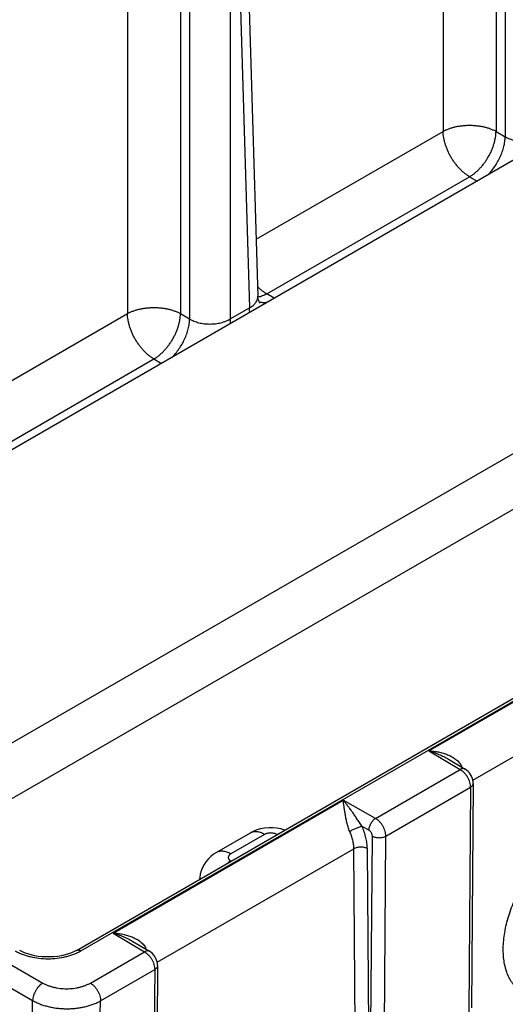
# Model space of a CAD drawing. Header units: inches. Extents: x 0 to 34, y 0 to 22.
# Tile 13 of 67: x 5.9 to 6.9, y 13.8 to 15.9. Entities that reach past the tile are written whole.
import ezdxf

# ---------------------------------------------------------------- set-up
doc = ezdxf.new("R2010")
doc.units = ezdxf.units.IN
doc.header["$LTSCALE"] = 1.87
doc.header["$MEASUREMENT"] = 0
doc.layers.get('0').update_dxf_attribs({"linetype": 'CONTINUOUS'})

msp = doc.modelspace()

# ---------------------------------------------------------------- linework, layer by layer
at = {"color": 7, "linetype": 'CONTINUOUS'}
for p, q in [((5.9922, 13.9169), (11.2179, 16.9342)), ((6.0017, 13.9159), (11.2274, 16.9332)), ((6.8664, 16.8306), (6.8664, 15.6232)), ((6.8855, 16.8195), (6.8855, 15.6121)), ((9.0408, 16.7977), (4.9627, 14.443)), ((5.4916, 14.1377), (9.574, 16.4947)), ((6.3343, 16.4676), (6.3702, 15.2801)), ((6.2088, 16.4509), (6.2088, 15.2435)), ((6.2279, 16.4398), (6.2279, 15.2325)), ((6.3128, 16.4398), (6.3128, 15.2325)), ((6.3167, 16.4421), (6.3526, 15.2554)), ((5.592, 14.0797), (9.574, 16.3788)), ((6.7561, 16.3898), (6.7561, 15.6232)), ((6.0985, 16.0101), (6.0985, 15.2435)), ((6.3666, 15.3983), (6.7561, 15.6232)), ((6.8664, 15.6232), (6.8855, 15.6121)), ((6.3886, 15.2847), (6.8113, 15.5288)), ((6.8113, 15.5288), (6.8272, 15.5196)), ((6.4045, 15.2755), (6.3886, 15.2847)), ((5.709, 15.0186), (6.0985, 15.2435)), ((6.2088, 15.2435), (6.2279, 15.2325)), ((6.3128, 15.2325), (6.3526, 15.2554)), ((3.6111, 15.1832), (5.9222, 13.8488)), ((3.5899, 15.1469), (5.901, 13.8125)), ((5.731, 14.905), (6.1537, 15.1491)), ((6.1537, 15.1491), (6.1696, 15.1399)), ((6.7266, 14.3327), (7.2055, 14.6093)), ((6.818, 14.2717), (7.2278, 14.5083)), ((6.7266, 14.3327), (6.7918, 14.2937)), ((6.7676, 14.3151), (6.8021, 14.2945)), ((6.6155, 14.1919), (6.7918, 14.2937)), ((6.8187, 14.2648), (6.8153, 13.7972)), ((6.6368, 14.155), (6.8129, 14.2567)), ((6.8129, 14.2567), (6.8094, 13.789)), ((6.069, 13.953), (6.5479, 14.2296)), ((6.6155, 14.1919), (6.5479, 14.2296)), ((6.6016, 14.1673), (6.5874, 14.1752)), ((6.3542, 14.1614), (6.2838, 14.1207)), ((6.3842, 14.1584), (6.3138, 14.1178)), ((6.4097, 14.1584), (6.4153, 14.1613)), ((6.4101, 14.1582), (6.4097, 14.1584)), ((6.6051, 13.6873), (6.6088, 14.155)), ((6.6332, 13.6873), (6.6368, 14.155)), ((6.1604, 13.892), (6.5702, 14.1286)), ((6.5736, 13.689), (6.5702, 14.1286)), ((6.6016, 13.6893), (6.5983, 14.1289)), ((6.3138, 14.1031), (6.3081, 14.0993)), ((6.3138, 14.1031), (6.3142, 14.1028)), ((6.069, 13.953), (6.1342, 13.914)), ((6.11, 13.9354), (6.1444, 13.9149)), ((6.0213, 13.8488), (6.1342, 13.914)), ((6.0425, 13.8119), (6.1553, 13.877)), ((6.1553, 13.877), (6.1518, 13.4093)), ((6.1611, 13.8852), (6.1576, 13.4175)), ((5.8823, 12.9842), (5.901, 13.8125)), ((6.0237, 12.9821), (6.0425, 13.8119))]:
    msp.add_line(p, q, dxfattribs=at)
for points in [[(6.3746, 15.2656), (6.3746, 15.2656), (6.3744, 15.2659), (6.3738, 15.2668), (6.3729, 15.2684), (6.372, 15.2706), (6.3711, 15.2735), (6.3704, 15.277), (6.3702, 15.2801)], [(6.8187, 14.2648), (6.8186, 14.2684), (6.8179, 14.2724), (6.8167, 14.2762), (6.8151, 14.2799), (6.8132, 14.2835), (6.8108, 14.2868), (6.8082, 14.2898), (6.8052, 14.2924), (6.8021, 14.2945)], [(6.4263, 14.1675), (6.4261, 14.1676), (6.418, 14.17), (6.4097, 14.1716), (6.4013, 14.1724), (6.3928, 14.1724), (6.3843, 14.1716), (6.376, 14.17), (6.3679, 14.1677), (6.3602, 14.1645), (6.3542, 14.1614)], [(6.2838, 14.1207), (6.2779, 14.117), (6.272, 14.1123), (6.2666, 14.1071), (6.262, 14.1015), (6.258, 14.0955), (6.2546, 14.0892), (6.252, 14.0827), (6.2501, 14.0759), (6.249, 14.069), (6.2487, 14.065)], [(5.9922, 13.9169), (5.9877, 13.9145), (5.9818, 13.9119), (5.9754, 13.9095), (5.9684, 13.9074), (5.961, 13.9057), (5.9533, 13.9044), (5.9453, 13.9035), (5.9371, 13.9031), (5.9289, 13.9031), (5.9208, 13.9035), (5.9128, 13.9044), (5.905, 13.9057), (5.8976, 13.9074), (5.8907, 13.9095), (5.8842, 13.9119), (5.8783, 13.9146), (5.874, 13.9169)], [(6.1611, 13.8852), (6.1609, 13.8888), (6.1603, 13.8927), (6.1591, 13.8965), (6.1575, 13.9002), (6.1556, 13.9038), (6.1532, 13.9071), (6.1505, 13.9101), (6.1476, 13.9127), (6.1444, 13.9149)]]:
    msp.add_lwpolyline(points, dxfattribs=at)
for centre, radius, start, end in [((6.3822, 15.2937), 0.0274, 250.5751, 254.9593), ((6.8279, 14.2409), 0.067, 119.3275, 119.877), ((6.6851, 14.253), 0.1194, 22.4358, 22.862), ((6.1703, 13.8612), 0.067, 119.3275, 119.877), ((6.0275, 13.8733), 0.1194, 22.4358, 22.862)]:
    msp.add_arc(centre, radius, start, end, dxfattribs=at)
for points, knots in [([(6.7561, 15.6232), (6.758, 15.6242), (6.7619, 15.6262), (6.768, 15.6287), (6.7746, 15.6309), (6.7815, 15.6327), (6.7887, 15.6341), (6.7961, 15.6351), (6.8037, 15.6358), (6.8113, 15.636), (6.8189, 15.6358), (6.8265, 15.6351), (6.8339, 15.6341), (6.8411, 15.6327), (6.848, 15.6309), (6.8546, 15.6287), (6.8607, 15.6262), (6.8646, 15.6242), (6.8664, 15.6232)], [0, 0, 0, 0, 0.055565, 0.113741, 0.174274, 0.236851, 0.301117, 0.366679, 0.433118, 0.5, 0.566883, 0.633322, 0.698884, 0.763149, 0.825727, 0.88626, 0.944435, 1, 1, 1, 1]), ([(6.8113, 15.5288), (6.8095, 15.5298), (6.8058, 15.5321), (6.8005, 15.5361), (6.7953, 15.5406), (6.7903, 15.5456), (6.7855, 15.551), (6.7809, 15.5568), (6.7766, 15.5629), (6.7726, 15.5693), (6.7689, 15.5759), (6.7657, 15.5827), (6.7629, 15.5896), (6.7606, 15.5965), (6.7587, 15.6034), (6.7573, 15.6101), (6.7564, 15.6167), (6.7562, 15.6211), (6.7561, 15.6232)], [0, 0, 0, 0, 0.055747, 0.113969, 0.17443, 0.236844, 0.300879, 0.366168, 0.432319, 0.498925, 0.565569, 0.631832, 0.697305, 0.761592, 0.824321, 0.885155, 0.943796, 1, 1, 1, 1]), ([(6.8113, 15.5288), (6.8131, 15.5298), (6.8168, 15.5321), (6.822, 15.5361), (6.8272, 15.5406), (6.8323, 15.5456), (6.8371, 15.551), (6.8417, 15.5568), (6.846, 15.5629), (6.85, 15.5693), (6.8536, 15.5759), (6.8569, 15.5827), (6.8597, 15.5896), (6.862, 15.5965), (6.8639, 15.6034), (6.8653, 15.6101), (6.8662, 15.6167), (6.8664, 15.6211), (6.8664, 15.6232)], [0, 0, 0, 0, 0.055747, 0.113969, 0.17443, 0.236844, 0.300879, 0.366168, 0.43232, 0.498926, 0.565569, 0.631832, 0.697305, 0.761592, 0.824322, 0.885155, 0.943796, 1, 1, 1, 1]), ([(6.8487, 15.5319), (6.8514, 15.5346), (6.8566, 15.5402), (6.8636, 15.5494), (6.8699, 15.5594), (6.8753, 15.5699), (6.8796, 15.5806), (6.8829, 15.5913), (6.8849, 15.6018), (6.8855, 15.6088), (6.8855, 15.6121)], [0, 0, 0, 0, 0.125209, 0.254208, 0.385089, 0.515853, 0.644509, 0.769162, 0.88812, 1, 1, 1, 1]), ([(6.8855, 15.6121), (6.887, 15.6113), (6.8899, 15.6097), (6.8947, 15.6076), (6.8997, 15.6057), (6.905, 15.6042), (6.9106, 15.603), (6.9182, 15.6019), (6.928, 15.6013), (6.9377, 15.6019), (6.9454, 15.603), (6.9509, 15.6042), (6.9562, 15.6057), (6.9613, 15.6076), (6.966, 15.6097), (6.969, 15.6113), (6.9704, 15.6121)], [0, 0, 0, 0, 0.056196, 0.114755, 0.175455, 0.238022, 0.302134, 0.367435, 0.5, 0.632565, 0.697866, 0.761978, 0.824545, 0.885245, 0.943804, 1, 1, 1, 1]), ([(6.3886, 15.2847), (6.387, 15.2857), (6.3837, 15.2878), (6.3788, 15.2913), (6.3741, 15.2953), (6.371, 15.2982), (6.3695, 15.2997)], [0, 0, 0, 0, 0.236382, 0.482411, 0.737268, 1, 1, 1, 1]), ([(6.3886, 15.2847), (6.3871, 15.2838), (6.3841, 15.2822), (6.378, 15.2796), (6.3734, 15.2783), (6.3703, 15.2778)], [0, 0, 0, 0, 0.267939, 0.523988, 1, 1, 1, 1]), ([(6.3526, 15.2554), (6.354, 15.2562), (6.3566, 15.2578), (6.3602, 15.2605), (6.3628, 15.263), (6.3646, 15.265), (6.3662, 15.2671), (6.3678, 15.2697), (6.3693, 15.2731), (6.3701, 15.2766), (6.3702, 15.2789), (6.3702, 15.2801)], [0, 0, 0, 0, 0.148699, 0.289395, 0.422205, 0.485826, 0.547695, 0.666636, 0.780446, 0.89088, 1, 1, 1, 1]), ([(6.3894, 15.2667), (6.3882, 15.2665), (6.3857, 15.2662), (6.382, 15.2661), (6.3785, 15.2664), (6.3762, 15.2669), (6.3751, 15.2672)], [0, 0, 0, 0, 0.263774, 0.517375, 0.7622, 1, 1, 1, 1]), ([(6.0985, 15.2435), (6.1004, 15.2445), (6.1043, 15.2465), (6.1104, 15.249), (6.117, 15.2512), (6.1239, 15.253), (6.1311, 15.2544), (6.1385, 15.2554), (6.1461, 15.2561), (6.1537, 15.2563), (6.1613, 15.2561), (6.1689, 15.2554), (6.1763, 15.2544), (6.1835, 15.253), (6.1904, 15.2512), (6.197, 15.249), (6.2031, 15.2465), (6.207, 15.2445), (6.2088, 15.2435)], [0, 0, 0, 0, 0.055565, 0.113741, 0.174274, 0.236851, 0.301117, 0.366679, 0.433118, 0.5, 0.566883, 0.633322, 0.698884, 0.763149, 0.825727, 0.88626, 0.944435, 1, 1, 1, 1]), ([(6.1537, 15.1491), (6.1519, 15.1501), (6.1482, 15.1524), (6.1429, 15.1564), (6.1377, 15.1609), (6.1327, 15.1659), (6.1279, 15.1713), (6.1233, 15.1771), (6.119, 15.1832), (6.115, 15.1896), (6.1113, 15.1962), (6.1081, 15.203), (6.1053, 15.2099), (6.103, 15.2168), (6.1011, 15.2237), (6.0997, 15.2304), (6.0988, 15.237), (6.0986, 15.2414), (6.0985, 15.2435)], [0, 0, 0, 0, 0.055747, 0.113969, 0.17443, 0.236844, 0.300879, 0.366168, 0.432319, 0.498925, 0.565569, 0.631832, 0.697305, 0.761592, 0.824321, 0.885155, 0.943796, 1, 1, 1, 1]), ([(6.1537, 15.1491), (6.1555, 15.1501), (6.1592, 15.1524), (6.1644, 15.1564), (6.1696, 15.1609), (6.1747, 15.1659), (6.1795, 15.1713), (6.1841, 15.1771), (6.1884, 15.1832), (6.1924, 15.1896), (6.196, 15.1962), (6.1993, 15.203), (6.2021, 15.2099), (6.2044, 15.2168), (6.2063, 15.2237), (6.2077, 15.2304), (6.2085, 15.237), (6.2088, 15.2414), (6.2088, 15.2435)], [0, 0, 0, 0, 0.055747, 0.113969, 0.17443, 0.236844, 0.300879, 0.366168, 0.43232, 0.498926, 0.565569, 0.631832, 0.697305, 0.761592, 0.824322, 0.885155, 0.943796, 1, 1, 1, 1]), ([(6.3533, 15.246), (6.3532, 15.2468), (6.3528, 15.2499), (6.3526, 15.2531), (6.3526, 15.2554)], [0, 0, 0, 0, 0.256042, 1, 1, 1, 1]), ([(6.1911, 15.1522), (6.1938, 15.1549), (6.199, 15.1605), (6.206, 15.1698), (6.2123, 15.1797), (6.2177, 15.1902), (6.222, 15.2009), (6.2253, 15.2116), (6.2273, 15.2221), (6.2279, 15.2291), (6.2279, 15.2325)], [0, 0, 0, 0, 0.125209, 0.254208, 0.385089, 0.515853, 0.644509, 0.769162, 0.88812, 1, 1, 1, 1]), ([(6.2279, 15.2325), (6.2294, 15.2316), (6.2323, 15.23), (6.2371, 15.2279), (6.2421, 15.226), (6.2474, 15.2245), (6.253, 15.2233), (6.2606, 15.2222), (6.2704, 15.2216), (6.2801, 15.2222), (6.2877, 15.2233), (6.2933, 15.2245), (6.2986, 15.226), (6.3037, 15.2279), (6.3084, 15.23), (6.3114, 15.2316), (6.3128, 15.2325)], [0, 0, 0, 0, 0.056196, 0.114755, 0.175455, 0.238022, 0.302134, 0.367435, 0.5, 0.632565, 0.697866, 0.761978, 0.824545, 0.885245, 0.943804, 1, 1, 1, 1]), ([(6.3135, 15.223), (6.3134, 15.2238), (6.313, 15.227), (6.3128, 15.2301), (6.3128, 15.2325)], [0, 0, 0, 0, 0.256042, 1, 1, 1, 1]), ([(6.7266, 14.3327), (6.7299, 14.3325), (6.7366, 14.332), (6.7465, 14.3304), (6.7562, 14.328), (6.7641, 14.3253), (6.7702, 14.3226), (6.7747, 14.3203), (6.7789, 14.3177), (6.7829, 14.3148), (6.7867, 14.3115), (6.79, 14.3078), (6.7929, 14.3038), (6.7944, 14.3009), (6.7951, 14.2994)], [0, 0, 0, 0, 0.125664, 0.25148, 0.377197, 0.502606, 0.565165, 0.627592, 0.689877, 0.752024, 0.81405, 0.875999, 0.937944, 1, 1, 1, 1]), ([(6.7266, 14.3327), (6.7301, 14.3317), (6.7371, 14.3294), (6.7475, 14.3254), (6.7577, 14.3207), (6.7644, 14.3171), (6.7676, 14.3151)], [0, 0, 0, 0, 0.245545, 0.494293, 0.745866, 1, 1, 1, 1]), ([(6.8021, 14.2945), (6.8017, 14.2947), (6.801, 14.2951), (6.7999, 14.2954), (6.7986, 14.2956), (6.7973, 14.2956), (6.796, 14.2954), (6.7941, 14.2948), (6.7927, 14.2942), (6.7918, 14.2937)], [0, 0, 0, 0, 0.108463, 0.218914, 0.333161, 0.452699, 0.578641, 0.711703, 1, 1, 1, 1]), ([(6.7918, 14.2937), (6.7932, 14.2929), (6.7961, 14.2908), (6.8001, 14.2871), (6.8037, 14.2827), (6.8069, 14.2778), (6.8095, 14.2725), (6.8114, 14.2672), (6.8126, 14.2619), (6.8129, 14.2584), (6.8129, 14.2567)], [0, 0, 0, 0, 0.114045, 0.237241, 0.367011, 0.500192, 0.633346, 0.763038, 0.886112, 1, 1, 1, 1]), ([(6.8187, 14.2648), (6.8187, 14.2645), (6.8187, 14.2637), (6.8184, 14.2626), (6.8179, 14.2615), (6.8172, 14.2604), (6.8164, 14.2594), (6.815, 14.258), (6.8138, 14.2572), (6.8129, 14.2567)], [0, 0, 0, 0, 0.10852, 0.219012, 0.333274, 0.452799, 0.578705, 0.711723, 1, 1, 1, 1]), ([(6.5874, 14.1752), (6.5864, 14.1765), (6.5845, 14.1792), (6.5818, 14.1833), (6.5791, 14.1872), (6.5758, 14.1923), (6.5716, 14.1985), (6.5668, 14.2055), (6.562, 14.2121), (6.5573, 14.2183), (6.5527, 14.2241), (6.5495, 14.2278), (6.5479, 14.2296)], [0, 0, 0, 0, 0.074096, 0.146687, 0.217562, 0.286687, 0.419857, 0.546714, 0.66779, 0.783507, 0.894177, 1, 1, 1, 1]), ([(6.5617, 14.1646), (6.561, 14.1661), (6.5598, 14.1692), (6.5582, 14.174), (6.5568, 14.1787), (6.5552, 14.1849), (6.5536, 14.1924), (6.5521, 14.201), (6.5509, 14.209), (6.5498, 14.2165), (6.5489, 14.2232), (6.5482, 14.2275), (6.5479, 14.2296)], [0, 0, 0, 0, 0.074996, 0.150335, 0.224945, 0.298111, 0.438546, 0.569994, 0.691989, 0.804411, 0.907156, 1, 1, 1, 1]), ([(6.5874, 14.1752), (6.5869, 14.1751), (6.5861, 14.1749), (6.5842, 14.1744), (6.5816, 14.1736), (6.5784, 14.1725), (6.5749, 14.1711), (6.5714, 14.1696), (6.568, 14.168), (6.5647, 14.1663), (6.5627, 14.1652), (6.5617, 14.1646)], [0, 0, 0, 0, 0.045145, 0.095122, 0.207761, 0.333972, 0.469187, 0.608464, 0.746694, 0.878807, 1, 1, 1, 1]), ([(6.5983, 14.1289), (6.5982, 14.1326), (6.5977, 14.1402), (6.5955, 14.1517), (6.5921, 14.1635), (6.5891, 14.1713), (6.5874, 14.1752)], [0, 0, 0, 0, 0.231357, 0.476864, 0.734089, 1, 1, 1, 1]), ([(6.6016, 14.1673), (6.6016, 14.1684), (6.6018, 14.1707), (6.6026, 14.1742), (6.6039, 14.1778), (6.6056, 14.1813), (6.6077, 14.1845), (6.61, 14.1875), (6.6126, 14.19), (6.6145, 14.1913), (6.6155, 14.1919)], [0, 0, 0, 0, 0.11438, 0.237864, 0.367831, 0.501091, 0.634199, 0.763723, 0.88651, 1, 1, 1, 1]), ([(6.6368, 14.155), (6.6368, 14.1567), (6.6365, 14.1602), (6.6353, 14.1655), (6.6333, 14.1708), (6.6307, 14.1761), (6.6275, 14.181), (6.6238, 14.1853), (6.6204, 14.1885), (6.6176, 14.1906), (6.6162, 14.1915), (6.6155, 14.1919)], [0, 0, 0, 0, 0.113734, 0.236587, 0.366056, 0.49904, 0.632152, 0.761994, 0.885433, 0.94397, 1, 1, 1, 1]), ([(6.3842, 14.1584), (6.3828, 14.1592), (6.3801, 14.1606), (6.376, 14.1623), (6.372, 14.1635), (6.368, 14.1641), (6.3643, 14.1643), (6.3607, 14.1639), (6.3573, 14.1629), (6.3552, 14.162), (6.3542, 14.1614)], [0, 0, 0, 0, 0.148603, 0.289503, 0.422725, 0.548647, 0.668005, 0.781943, 0.891991, 1, 1, 1, 1]), ([(6.4097, 14.1584), (6.4088, 14.1589), (6.4069, 14.1598), (6.4038, 14.1608), (6.4004, 14.1613), (6.3969, 14.1615), (6.3934, 14.1613), (6.3901, 14.1608), (6.387, 14.1598), (6.3851, 14.1589), (6.3842, 14.1584)], [0, 0, 0, 0, 0.114156, 0.237325, 0.366974, 0.5, 0.633025, 0.762674, 0.885844, 1, 1, 1, 1]), ([(6.5702, 14.1286), (6.5702, 14.1315), (6.5698, 14.1374), (6.5681, 14.1464), (6.5654, 14.1555), (6.563, 14.1616), (6.5617, 14.1646)], [0, 0, 0, 0, 0.231389, 0.476887, 0.734094, 1, 1, 1, 1]), ([(6.6088, 14.155), (6.6088, 14.1556), (6.6087, 14.1567), (6.6083, 14.1585), (6.6076, 14.1603), (6.6067, 14.162), (6.6056, 14.1636), (6.6044, 14.1651), (6.603, 14.1663), (6.6021, 14.167), (6.6016, 14.1673)], [0, 0, 0, 0, 0.113603, 0.236259, 0.36553, 0.498369, 0.631433, 0.761369, 0.885068, 1, 1, 1, 1]), ([(6.6088, 14.155), (6.6097, 14.1545), (6.6118, 14.1535), (6.6153, 14.1525), (6.619, 14.1518), (6.6228, 14.1516), (6.6267, 14.1518), (6.6303, 14.1525), (6.6337, 14.1535), (6.6358, 14.1545), (6.6368, 14.155)], [0, 0, 0, 0, 0.115156, 0.238903, 0.368738, 0.501621, 0.634279, 0.763455, 0.886166, 1, 1, 1, 1]), ([(7.0197, 13.8378), (7.0153, 13.8353), (7.0066, 13.8307), (6.9932, 13.8253), (6.9801, 13.8215), (6.9674, 13.8194), (6.957, 13.819), (6.9491, 13.8197), (6.9434, 13.8205), (6.9378, 13.8219), (6.9325, 13.8236), (6.9273, 13.8258), (6.9224, 13.8283), (6.9177, 13.8313), (6.9133, 13.8347), (6.9091, 13.8385), (6.9052, 13.8426), (6.9015, 13.8471), (6.897, 13.8537), (6.892, 13.8629), (6.8882, 13.8728), (6.8858, 13.8814), (6.8837, 13.8905), (6.882, 13.9026), (6.8813, 13.9178), (6.8818, 13.9338), (6.8837, 13.9503), (6.8869, 13.9673), (6.8913, 13.9846), (6.897, 14.0019), (6.9038, 14.0193), (6.9117, 14.0364), (6.9206, 14.0531), (6.9305, 14.0693), (6.9412, 14.0848), (6.9526, 14.0995), (6.9647, 14.1131), (6.9773, 14.1257), (6.9903, 14.137), (7.0035, 14.147), (7.0127, 14.1528), (7.0173, 14.1555)], [0, 0, 0, 0, 0.030913, 0.06024, 0.087993, 0.114253, 0.139176, 0.151217, 0.163019, 0.174626, 0.186084, 0.197442, 0.208751, 0.220066, 0.231437, 0.242918, 0.254557, 0.266399, 0.278486, 0.30352, 0.329907, 0.343664, 0.357809, 0.387278, 0.41833, 0.450917, 0.484937, 0.520253, 0.556693, 0.59406, 0.632136, 0.670689, 0.709478, 0.748255, 0.786776, 0.824799, 0.862092, 0.898441, 0.933648, 0.967546, 1, 1, 1, 1]), ([(6.3138, 14.1178), (6.3124, 14.1186), (6.3097, 14.12), (6.3056, 14.1217), (6.3016, 14.1228), (6.2976, 14.1235), (6.2938, 14.1236), (6.2902, 14.1232), (6.2869, 14.1223), (6.2848, 14.1213), (6.2838, 14.1207)], [0, 0, 0, 0, 0.148605, 0.289506, 0.422728, 0.548649, 0.668006, 0.781943, 0.89199, 1, 1, 1, 1]), ([(6.3138, 14.1178), (6.313, 14.1173), (6.3119, 14.1166), (6.3106, 14.1154), (6.3099, 14.1144), (6.3093, 14.1135), (6.3088, 14.1125), (6.3086, 14.1115), (6.3085, 14.1104), (6.3086, 14.1094), (6.3088, 14.1084), (6.3093, 14.1074), (6.3099, 14.1064), (6.3106, 14.1055), (6.3119, 14.1043), (6.313, 14.1035), (6.3138, 14.1031)], [0, 0, 0, 0, 0.144636, 0.211264, 0.274244, 0.333945, 0.390933, 0.445976, 0.5, 0.554024, 0.609067, 0.666056, 0.725757, 0.788735, 0.855363, 1, 1, 1, 1]), ([(6.5983, 14.1289), (6.5973, 14.1295), (6.5952, 14.1304), (6.5917, 14.1314), (6.588, 14.132), (6.5842, 14.1321), (6.5804, 14.1319), (6.5767, 14.1312), (6.5733, 14.1302), (6.5712, 14.1292), (6.5702, 14.1286)], [0, 0, 0, 0, 0.114501, 0.237873, 0.36758, 0.500542, 0.633428, 0.762916, 0.885941, 1, 1, 1, 1]), ([(6.069, 13.953), (6.0723, 13.9528), (6.079, 13.9523), (6.0889, 13.9507), (6.0986, 13.9483), (6.1065, 13.9456), (6.1126, 13.9429), (6.1171, 13.9406), (6.1213, 13.938), (6.1253, 13.9351), (6.1291, 13.9318), (6.1324, 13.9282), (6.1353, 13.9241), (6.1368, 13.9212), (6.1375, 13.9197)], [0, 0, 0, 0, 0.125664, 0.25148, 0.377197, 0.502606, 0.565165, 0.627592, 0.689877, 0.752024, 0.81405, 0.875999, 0.937944, 1, 1, 1, 1]), ([(6.069, 13.953), (6.0725, 13.952), (6.0795, 13.9497), (6.0899, 13.9457), (6.1001, 13.941), (6.1068, 13.9374), (6.11, 13.9354)], [0, 0, 0, 0, 0.245545, 0.494293, 0.745866, 1, 1, 1, 1]), ([(5.8645, 13.9159), (5.8668, 13.9146), (5.8716, 13.9121), (5.8793, 13.9088), (5.8874, 13.906), (5.899, 13.9029), (5.9143, 13.9002), (5.9331, 13.8992), (5.9519, 13.9002), (5.9671, 13.9029), (5.9787, 13.906), (5.9869, 13.9088), (5.9945, 13.9121), (5.9994, 13.9146), (6.0017, 13.9159)], [0, 0, 0, 0, 0.055852, 0.114205, 0.174822, 0.237407, 0.367016, 0.5, 0.632984, 0.762593, 0.825178, 0.885795, 0.944149, 1, 1, 1, 1]), ([(5.9922, 13.9169), (5.9925, 13.9171), (5.9931, 13.9174), (5.9942, 13.9177), (5.9953, 13.9178), (5.9965, 13.9177), (5.9978, 13.9175), (5.9995, 13.917), (6.0008, 13.9164), (6.0017, 13.9159)], [0, 0, 0, 0, 0.108045, 0.218127, 0.3321, 0.451497, 0.577458, 0.710716, 1, 1, 1, 1]), ([(6.1444, 13.9149), (6.1441, 13.9151), (6.1434, 13.9154), (6.1422, 13.9157), (6.141, 13.9159), (6.1397, 13.9159), (6.1384, 13.9157), (6.1365, 13.9152), (6.1351, 13.9145), (6.1342, 13.914)], [0, 0, 0, 0, 0.108463, 0.218914, 0.333161, 0.452699, 0.578641, 0.711703, 1, 1, 1, 1]), ([(6.1342, 13.914), (6.1356, 13.9132), (6.1385, 13.9111), (6.1424, 13.9074), (6.1461, 13.903), (6.1493, 13.8981), (6.1519, 13.8928), (6.1538, 13.8875), (6.155, 13.8822), (6.1553, 13.8787), (6.1553, 13.877)], [0, 0, 0, 0, 0.114045, 0.237241, 0.367011, 0.500192, 0.633346, 0.763038, 0.886112, 1, 1, 1, 1]), ([(6.1611, 13.8852), (6.1611, 13.8848), (6.1611, 13.884), (6.1608, 13.8829), (6.1603, 13.8818), (6.1596, 13.8807), (6.1588, 13.8797), (6.1574, 13.8783), (6.1561, 13.8775), (6.1553, 13.877)], [0, 0, 0, 0, 0.10852, 0.219012, 0.333274, 0.452799, 0.578705, 0.711723, 1, 1, 1, 1]), ([(5.9222, 13.8488), (5.9208, 13.848), (5.918, 13.846), (5.9141, 13.8424), (5.9104, 13.8381), (5.9073, 13.8333), (5.9046, 13.8281), (5.9027, 13.8229), (5.9014, 13.8176), (5.901, 13.8142), (5.901, 13.8125)], [0, 0, 0, 0, 0.113946, 0.236816, 0.36615, 0.498923, 0.631846, 0.761616, 0.885175, 1, 1, 1, 1]), ([(5.9222, 13.8488), (5.9239, 13.8479), (5.9274, 13.846), (5.9329, 13.8437), (5.9388, 13.8417), (5.945, 13.84), (5.9514, 13.8386), (5.9581, 13.8377), (5.9649, 13.8371), (5.9717, 13.8369), (5.9786, 13.8371), (5.9854, 13.8377), (5.992, 13.8386), (5.9985, 13.84), (6.0047, 13.8417), (6.0106, 13.8437), (6.0161, 13.846), (6.0196, 13.8479), (6.0213, 13.8488)], [0, 0, 0, 0, 0.055839, 0.114181, 0.174785, 0.237357, 0.301553, 0.366998, 0.433288, 0.500005, 0.566722, 0.633011, 0.698454, 0.762648, 0.825218, 0.885821, 0.944162, 1, 1, 1, 1]), ([(6.0213, 13.8488), (6.0227, 13.848), (6.0256, 13.8459), (6.0296, 13.8422), (6.0332, 13.8378), (6.0364, 13.8329), (6.039, 13.8277), (6.041, 13.8223), (6.0422, 13.817), (6.0425, 13.8135), (6.0425, 13.8119)], [0, 0, 0, 0, 0.114267, 0.237591, 0.367403, 0.500554, 0.633629, 0.763216, 0.886184, 1, 1, 1, 1]), ([(5.901, 13.8125), (5.9034, 13.8111), (5.9084, 13.8085), (5.9162, 13.8051), (5.9247, 13.8022), (5.9335, 13.7998), (5.9428, 13.7978), (5.9523, 13.7964), (5.962, 13.7955), (5.9717, 13.7952), (5.9815, 13.7954), (5.9912, 13.7962), (6.0007, 13.7976), (6.01, 13.7994), (6.0188, 13.8018), (6.0272, 13.8046), (6.0351, 13.8079), (6.0401, 13.8105), (6.0425, 13.8119)], [0, 0, 0, 0, 0.055921, 0.114346, 0.175029, 0.237673, 0.301932, 0.367427, 0.433754, 0.500493, 0.567215, 0.63349, 0.698901, 0.763043, 0.825542, 0.886055, 0.944287, 1, 1, 1, 1])]:
    msp.add_open_spline(points, degree=3, knots=knots, dxfattribs=at)

doc.saveas('drawing.dxf')
